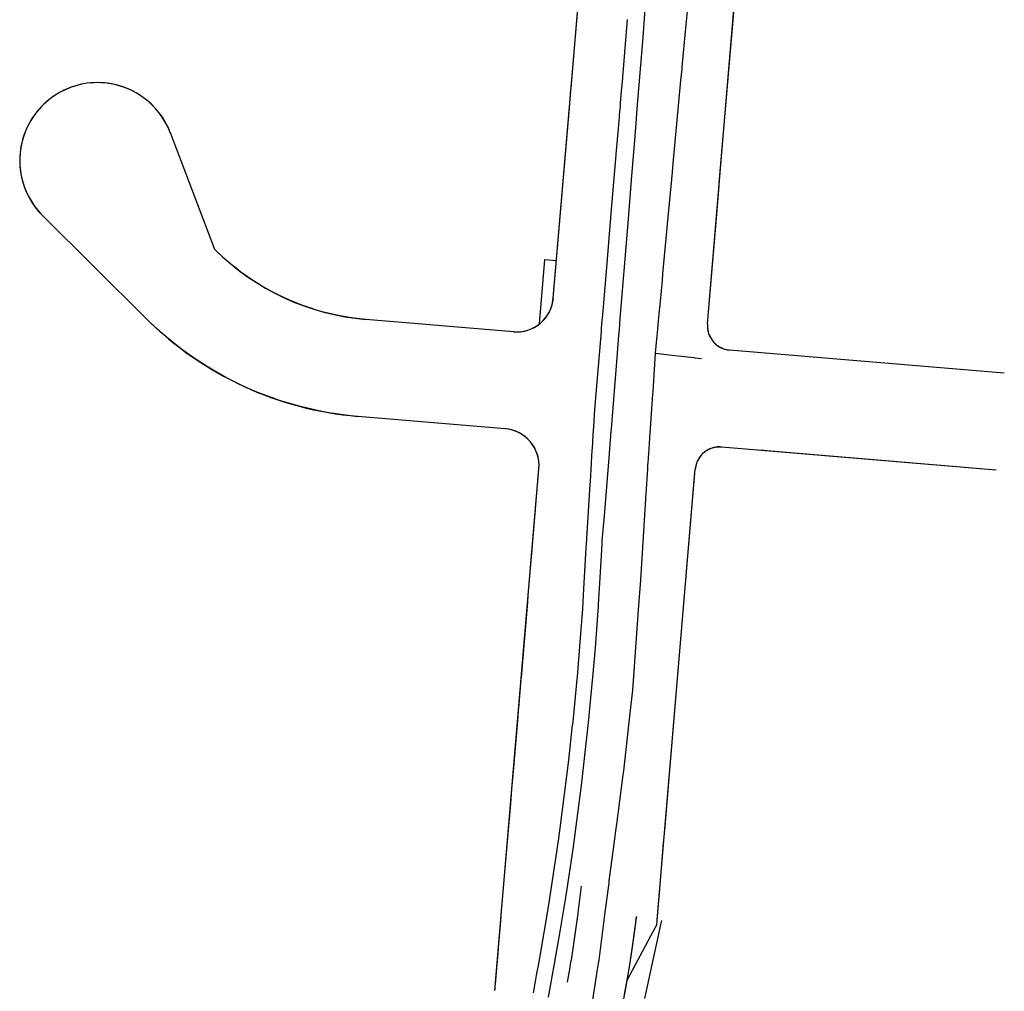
# Model space of a CAD drawing. Header units: feet. Extents: x -492 to 1379366, y 23 to 461004.
# Tile 5 of 19: x 1369801 to 1370307, y 459522 to 460022. Entities that reach past the tile are written whole.
import ezdxf

# ---------------------------------------------------------------- set-up
doc = ezdxf.new("R2010")
doc.units = ezdxf.units.FT
doc.header["$LTSCALE"] = 3.5
doc.header["$MEASUREMENT"] = 0
doc.linetypes.add('D', pattern=[0.85, 0.75, -0.1])
for name, color, linetype in [('RW_P_Esmt_TMP', 8, 'esmtmppr'), ('RW_P_Fee_RW', 10, 'rowpr'), ('RW_X_Right_of_Way', 50, 'rowex'), ('UT_X_Gas', 52, 'gasex'), ('UT_X_Water', 140, 'waterex')]:
    doc.layers.add(name, color=color, linetype=linetype)
doc.styles.add('Slanted', font='font31.shx', dxfattribs={"height": 0.1})
doc.styles.add('Straight-Normal', font='font30.shx', dxfattribs={"height": 0.1})
doc.linetypes.add('esmtmppr', pattern='A,1.95,-0.05,["TMP",Slanted,S=1,R=0,X=0,Y=-0.06],-0.35,1.95', length=4.3)
doc.linetypes.add('gasex', pattern='A,0.15,-0.2,0.15,-0.2,0.15,-0.1,["G",Straight-Normal,S=1,R=0,X=0,Y=-0.06],-0.15,0.15,-0.2,0.15,-0.2', length=1.8)
doc.linetypes.add('rowex', pattern='A,0.75,-0.05,["Ex R/W",Straight-Normal,S=1,R=0,X=0,Y=-0.06],-0.7,0.75,-0.3,0.75,-0.3,0.75,-0.3,0.75,-0.3', length=5.7)
doc.linetypes.add('rowpr', pattern='A,1.95,-0.05,["R/W",Slanted,S=1,R=0,X=0,Y=-0.06],-0.4,1.95', length=4.35)
doc.linetypes.add('waterex', pattern='A,0.15,-0.2,0.15,-0.2,0.15,-0.1,["W",Straight-Normal,S=1,R=0,X=0,Y=-0.06],-0.25,0.15,-0.2,0.15,-0.2', length=1.9)
doc.linetypes.add("WATEREX-16''COEC", pattern='A,0.15,-0.2,0.15,-0.2,0.15,-0.1,["16\'\' W",Straight-Normal,S=1,R=0,X=0,Y=-0.06],-0.55,0.15,-0.2,0.15,-0.2', length=2.2)
doc.linetypes.add("WATEREX-8''COEC", pattern='A,0.15,-0.2,0.15,-0.2,0.15,-0.1,["8\'\' W",Straight-Normal,S=1,R=0,X=0,Y=-0.06],-0.5,0.15,-0.2,0.15,-0.2', length=2.15)

msp = doc.modelspace()

# ---------------------------------------------------------------- linework, layer by layer
at = {"layer": 'RW_P_Esmt_TMP', "elevation": 898}
msp.add_lwpolyline([(1370068.37, 459865.26), (1370071.16, 459898.35), (1370077.14, 459897.85)], dxfattribs=at)
at = {"layer": 'RW_P_Esmt_TMP'}
for points in [[(1370082.8, 459526.98, 897.62), (1370084.13, 459534.57, 897.54), (1370084.13, 459534.57, 897.54), (1370084.24, 459535.21, 897.53), (1370084.24, 459535.21, 897.53), (1370084.75, 459538.26, 897.51), (1370084.75, 459538.26, 897.51), (1370084.76, 459538.34, 897.51), (1370084.76, 459538.34, 897.51), (1370088.12, 459561.13, 897.35), (1370088.12, 459561.13, 897.35), (1370088.24, 459562.01, 897.33), (1370088.24, 459562.01, 897.33), (1370088.32, 459562.63, 897.33), (1370088.32, 459562.63, 897.33), (1370089.95, 459576.36, 897.23), (1370089.95, 459576.36, 897.23)], [(1370122.48, 459518.67, 897.46), (1370127.78, 459543.11, 897.68), (1370129, 459548.7, 897.71), (1370130.89, 459557.44, 897.46), (1370131.16, 459558.69, 897.54)]]:
    msp.add_polyline3d(points, dxfattribs=at)
at = {"layer": 'RW_P_Fee_RW'}
msp.add_polyline3d([(1370113.45, 459528.05, 897.31), (1370125.61, 459550.82, 897.66), (1370127.78, 459554.89, 897.71), (1370128.65, 459556.5, 897.63), (1370128.79, 459558.17, 897.59), (1370128.86, 459559.06, 897.66)], dxfattribs=at)
at = {"layer": 'RW_X_Right_of_Way', "ltscale": 0.75}
for p, q in [((1370154.68, 459865.37), (1370183.71, 460209.72)), ((1370307.17, 459839.97), (1370166.09, 459851.86)), ((1370302.97, 459790.14), (1370161.89, 459802.04)), ((1370128.86, 459559.06), (1370148.38, 459790.63))]:
    msp.add_line(p, q, dxfattribs=at)
at = {"layer": 'RW_X_Right_of_Way', "ltscale": 0.7}
for p, q in [((1370075.51, 459878.56), (1370099.71, 460165.57)), ((1369901.64, 459903.5), (1369878.77, 459963.52)), ((1369866.39, 459868.03), (1369813.19, 459920.9)), ((1370054.98, 459861.23), (1369979.25, 459867.61)), ((1370050.78, 459811.4), (1369975.05, 459817.79)), ((1370045.52, 459522.79), (1370068.12, 459790.87))]:
    msp.add_line(p, q, dxfattribs=at)
at = {"layer": 'RW_X_Right_of_Way', "ltscale": 0.75}
for points in [[(1370154.68, 459865.37, 0), (1370159.26, 459919.69, 897.57), (1370160.67, 459936.45, 897.73), (1370160.75, 459937.34, 897.74), (1370160.77, 459937.62, 897.68), (1370160.94, 459939.64, 897.67), (1370160.95, 459939.75, 897.67), (1370168.34, 460027.4, 899.62), (1370168.38, 460027.9, 899.62), (1370169.66, 460043.1, 899.98), (1370177.33, 460134.07, 901.19), (1370178.59, 460148.92, 901.26), (1370178.67, 460149.87, 901.25), (1370183.64, 460208.87, 901.14), (1370183.71, 460209.72, 901.11)], [(1369979.25, 459867.61, 0), (1369976.1, 459867.92, 0), (1369972.96, 459868.3, 0), (1369969.83, 459868.77, 0), (1369966.72, 459869.31, 0), (1369963.62, 459869.93, 0), (1369960.53, 459870.63, 0), (1369957.47, 459871.41, 0), (1369954.42, 459872.26, 0), (1369951.4, 459873.2, 0), (1369948.4, 459874.2, 0), (1369945.43, 459875.29, 0), (1369942.49, 459876.45, 0), (1369939.58, 459877.68, 0), (1369936.7, 459878.98, 0), (1369933.85, 459880.36, 0), (1369931.04, 459881.81, 0), (1369928.27, 459883.33, 0), (1369925.54, 459884.92, 0), (1369922.84, 459886.58, 0), (1369920.19, 459888.31, 0), (1369917.59, 459890.1, 0), (1369915.03, 459891.96, 0), (1369912.52, 459893.88, 0), (1369910.06, 459895.86, 0), (1369907.65, 459897.91, 0), (1369905.29, 459900.02, 0), (1369902.98, 459902.18, 0), (1369901.64, 459903.5, 0)], [(1370307.17, 459839.97, 0), (1370166.09, 459851.86, 0)], [(1370302.97, 459790.14, 0), (1370185.13, 459800.08, 894.39), (1370183.76, 459800.19, 894.51), (1370183.46, 459800.22, 894.52), (1370180.33, 459800.48, 894.69), (1370161.89, 459802.04, 895.32)], [(1370128.86, 459559.06, 897.66), (1370128.98, 459560.47, 897.75), (1370129, 459560.68, 897.76), (1370129.7, 459569.01, 897.57), (1370129.84, 459570.71, 897.57), (1370131.63, 459591.93, 897.49), (1370132.18, 459598.39, 897.36), (1370132.91, 459607.06, 897.27), (1370135.86, 459642.1, 896.87), (1370148.25, 459789.01, 895.83), (1370148.38, 459790.63, 895.82)]]:
    msp.add_polyline3d(points, dxfattribs=at)
at = {"layer": 'RW_X_Right_of_Way', "ltscale": 0.7}
for points in [[(1370075.51, 459878.56, 896.43), (1370075.67, 459880.45, 896.54), (1370083.75, 459976.36, 898.62), (1370084.55, 459985.8, 898.7), (1370084.59, 459986.21, 898.71), (1370096.57, 460128.38, 902.36), (1370096.72, 460130.2, 902.41), (1370098.06, 460146.1, 903.01), (1370098.62, 460152.64, 902.94), (1370098.73, 460153.98, 903.03), (1370099.71, 460165.57, 904.02)], [(1369878.76, 459963.52, 0), (1369878.09, 459965.18, 0), (1369877.34, 459966.8, 0), (1369876.52, 459968.39, 0), (1369875.63, 459969.94, 0), (1369874.67, 459971.45, 0), (1369873.65, 459972.92, 0), (1369872.56, 459974.34, 0), (1369871.41, 459975.71, 0), (1369870.2, 459977.02, 0), (1369868.93, 459978.28, 0), (1369867.6, 459979.49, 0), (1369866.23, 459980.63, 0), (1369864.8, 459981.71, 0), (1369863.33, 459982.72, 0), (1369861.81, 459983.67, 0), (1369860.25, 459984.55, 0), (1369858.66, 459985.36, 0), (1369857.03, 459986.09, 0), (1369855.36, 459986.75, 0), (1369853.67, 459987.34, 0), (1369851.96, 459987.85, 0), (1369850.22, 459988.29, 0), (1369848.47, 459988.64, 0), (1369846.7, 459988.92, 0), (1369844.93, 459989.12, 0), (1369843.14, 459989.24, 0), (1369841.35, 459989.28, 0), (1369839.57, 459989.23, 0), (1369837.78, 459989.11, 0), (1369836, 459988.91, 0), (1369834.24, 459988.63, 0), (1369832.48, 459988.27, 0), (1369830.75, 459987.84, 0), (1369829.04, 459987.32, 0), (1369827.35, 459986.73, 0), (1369825.69, 459986.07, 0), (1369824.06, 459985.33, 0), (1369822.46, 459984.52, 0), (1369820.91, 459983.64, 0), (1369819.39, 459982.69, 0), (1369817.92, 459981.67, 0), (1369816.5, 459980.59, 0), (1369815.12, 459979.44, 0), (1369813.8, 459978.24, 0), (1369812.53, 459976.98, 0), (1369811.32, 459975.66, 0), (1369810.17, 459974.29, 0), (1369809.08, 459972.87, 0), (1369808.06, 459971.4, 0), (1369807.11, 459969.89, 0), (1369806.22, 459968.34, 0), (1369805.4, 459966.74, 0), (1369804.66, 459965.12, 0), (1369803.99, 459963.46, 0), (1369803.39, 459961.77, 0), (1369802.87, 459960.06, 0), (1369802.42, 459958.33, 0), (1369802.06, 459956.58, 0), (1369801.77, 459954.81, 0), (1369801.56, 459953.04, 0), (1369801.43, 459951.25, 0), (1369801.39, 459949.46, 0), (1369801.42, 459947.68, 0), (1369801.53, 459945.89, 0), (1369801.72, 459944.11, 0), (1369801.99, 459942.34, 0), (1369802.34, 459940.59, 0), (1369802.77, 459938.85, 0), (1369803.27, 459937.14, 0), (1369803.85, 459935.44, 0), (1369804.51, 459933.78, 0), (1369805.24, 459932.15, 0), (1369806.04, 459930.55, 0), (1369806.91, 459928.99, 0), (1369807.85, 459927.47, 0), (1369808.86, 459925.99, 0), (1369809.94, 459924.56, 0), (1369811.07, 459923.18, 0), (1369812.27, 459921.85, 0), (1369813.19, 459920.9, 0)], [(1369901.64, 459903.5, 0), (1369878.77, 459963.52, 0)], [(1369866.39, 459868.03, 0), (1369813.19, 459920.9, 0)], [(1370054.98, 459861.23, 0), (1370058.71, 459861.28, 112.05), (1370062.35, 459862.06, 224.11), (1370065.77, 459863.53, 336.16), (1370068.84, 459865.64, 448.21), (1370071.43, 459868.31, 560.27), (1370073.46, 459871.44, 672.32), (1370074.84, 459874.9, 784.38), (1370075.51, 459878.56, 896.43), (1370075.51, 459878.56, 896.43)], [(1369975.05, 459817.79, 0), (1369971.32, 459818.14, 0), (1369967.6, 459818.58, 0), (1369963.9, 459819.09, 0), (1369960.2, 459819.68, 0), (1369956.52, 459820.35, 0), (1369952.86, 459821.1, 0), (1369949.21, 459821.93, 0), (1369945.58, 459822.83, 0), (1369941.97, 459823.82, 0), (1369938.38, 459824.88, 0), (1369934.81, 459826.01, 0), (1369931.28, 459827.23, 0), (1369927.76, 459828.51, 0), (1369924.28, 459829.88, 0), (1369920.82, 459831.31, 0), (1369917.4, 459832.82, 0), (1369914.01, 459834.41, 0), (1369910.65, 459836.06, 0), (1369907.33, 459837.79, 0), (1369904.05, 459839.59, 0), (1369900.81, 459841.45, 0), (1369897.61, 459843.39, 0), (1369894.45, 459845.39, 0), (1369891.33, 459847.46, 0), (1369888.26, 459849.6, 0), (1369885.24, 459851.8, 0), (1369882.26, 459854.07, 0), (1369879.33, 459856.4, 0), (1369876.45, 459858.79, 0), (1369873.63, 459861.24, 0), (1369870.86, 459863.76, 0), (1369868.14, 459866.33, 0), (1369866.39, 459868.03, 0)], [(1370054.98, 459861.23, 0), (1369979.25, 459867.61, 0)], [(1370050.78, 459811.4, 0), (1369975.05, 459817.79, 0)], [(1370068.12, 459790.87, 0), (1370068.18, 459792.11, 0), (1370068.17, 459793.34, 0), (1370068.07, 459794.57, 0), (1370067.89, 459795.79, 0), (1370067.64, 459796.99, 0), (1370067.31, 459798.18, 0), (1370066.9, 459799.34, 0), (1370066.42, 459800.48, 0), (1370065.86, 459801.58, 0), (1370065.23, 459802.64, 0), (1370064.54, 459803.66, 0), (1370063.78, 459804.63, 0), (1370062.96, 459805.55, 0), (1370062.09, 459806.42, 0), (1370061.16, 459807.23, 0), (1370060.17, 459807.97, 0), (1370059.14, 459808.65, 0), (1370058.07, 459809.26, 0), (1370056.97, 459809.8, 0), (1370055.83, 459810.27, 0), (1370054.66, 459810.66, 0), (1370053.47, 459810.98, 0), (1370052.26, 459811.22, 0), (1370051.04, 459811.38, 0), (1370050.78, 459811.4, 0)], [(1370045.52, 459522.79, 897.96), (1370045.59, 459523.68, 897.9), (1370045.7, 459524.96, 897.89), (1370045.79, 459525.96, 897.88), (1370047.33, 459544.22, 897.94), (1370047.38, 459544.91, 897.93), (1370048.52, 459558.41, 897.9), (1370048.79, 459561.58, 897.89), (1370052.81, 459609.32, 897.03), (1370052.94, 459610.82, 897.15), (1370053.62, 459618.87, 897.32), (1370054.24, 459626.2, 897.38), (1370055.18, 459637.36, 897.35), (1370057.37, 459663.35, 897.24), (1370057.66, 459666.78, 897.26), (1370057.75, 459667.86, 897.24), (1370059, 459682.66, 896.91), (1370059.08, 459683.68, 896.89), (1370062.34, 459722.27, 897), (1370062.64, 459725.94, 897.09), (1370064.79, 459751.44, 896.91), (1370068.12, 459790.87, 0)], [(1370112.15, 459520.66, 897.25), (1370114.58, 459534.82, 897.33), (1370116.74, 459549.01, 897.42), (1370116.74, 459549.01, 897.42), (1370117.62, 459555.33, 897.47), (1370117.62, 459555.33, 897.47), (1370117.72, 459556.07, 897.48), (1370117.72, 459556.07, 897.48), (1370118.11, 459559.13, 897), (1370118.11, 459559.13, 897), (1370118.32, 459560.76, 896.98), (1370118.32, 459560.76, 896.98)]]:
    msp.add_polyline3d(points, dxfattribs=at)
at = {"layer": 'RW_X_Right_of_Way', "linetype": 'D', "ltscale": 0.75}
for points in [[(1370154.68, 459865.37, 0), (1370154.64, 459864.37, 0), (1370154.67, 459863.37, 0), (1370154.79, 459862.37, 0), (1370154.98, 459861.39, 0), (1370155.26, 459860.43, 0), (1370155.6, 459859.49, 0), (1370156.03, 459858.59, 0), (1370156.52, 459857.72, 0), (1370157.08, 459856.89, 0), (1370157.71, 459856.11, 0), (1370158.39, 459855.38, 0), (1370159.13, 459854.71, 0), (1370159.93, 459854.1, 0), (1370160.77, 459853.56, 0), (1370161.65, 459853.09, 0), (1370162.56, 459852.68, 0), (1370163.51, 459852.36, 0), (1370164.47, 459852.1, 0), (1370165.46, 459851.93, 0), (1370166.09, 459851.86, 0)], [(1370161.89, 459802.04, 895.32), (1370159.75, 459802.03, 895.4), (1370157.64, 459801.67, 895.48), (1370155.63, 459800.94, 895.57), (1370155.63, 459800.94, 895.57), (1370153.38, 459799.61, 895.62), (1370151.45, 459797.84, 895.67), (1370151.45, 459797.84, 895.67), (1370150.09, 459795.96, 895.73), (1370149.09, 459793.86, 895.78), (1370149.09, 459793.86, 895.78), (1370148.63, 459792.27, 895.8), (1370148.38, 459790.63, 895.82), (1370148.38, 459790.63, 895.82)]]:
    msp.add_polyline3d(points, dxfattribs=at)
at = {"layer": 'RW_X_Right_of_Way', "ltscale": 0.7}
for centre, radius, start, end in [((1369841.39, 459949.28), 40, 20.8611, 225.1814), ((1370056.58, 459880.16), 19, 265.1814, 355.1814), ((1369989.75, 459992.17), 175, 225.1814, 265.1814), ((1370049.19, 459792.47), 19, 355.1814, 85.1814), ((1369378, 459654.27), 746.2, 334.93889, 352.80058)]:
    msp.add_arc(centre, radius, start, end, dxfattribs=at)
at = {"layer": 'RW_X_Right_of_Way', "ltscale": 0.75}
msp.add_arc((1369989.75, 459992.17), 125, 225.1814, 265.1814, dxfattribs=at)
at = {"layer": 'RW_X_Right_of_Way', "linetype": 'D', "ltscale": 0.75}
for centre, start, end in [((1370167.14, 459864.32), 175.1814, 265.1814), ((1370160.84, 459789.58), 85.1814, 175.1814)]:
    msp.add_arc(centre, 12.5, start, end, dxfattribs=at)
at = {"layer": 'UT_X_Gas'}
for points in [[(1370128.04, 459850.27, 893.04), (1370128.7, 459857.38, 892.85), (1370129.19, 459862.65, 892.87), (1370129.42, 459865.14, 892.84), (1370129.57, 459866.68, 892.84), (1370130.08, 459872.15, 892.82), (1370130.21, 459873.56, 892.83), (1370130.5, 459876.73, 892.86), (1370131.53, 459887.82, 892.79), (1370131.84, 459891.08, 892.81), (1370134.54, 459920.16, 893.39), (1370136.33, 459939.43, 893.9), (1370136.55, 459941.79, 893.93), (1370136.64, 459942.74, 893.94), (1370136.81, 459944.51, 893.97), (1370136.82, 459944.69, 893.95), (1370136.87, 459945.2, 893.77), (1370136.89, 459945.41, 893.83), (1370137.11, 459947.8, 893.87), (1370141.07, 459990.33, 894.4), (1370141.62, 459996.25, 894.6), (1370141.73, 459997.46, 894.49), (1370143.57, 460017.27, 895.17), (1370144.37, 460025.79, 895.47)], [(1370093.55, 459503.82, 894.67), (1370096.64, 459523.37, 894.31), (1370098.24, 459533.53, 894.14), (1370098.73, 459536.64, 894.09), (1370099, 459538.36, 894.14), (1370102.01, 459561.61, 893.67), (1370104.14, 459578.08, 893.82), (1370104.27, 459579.11, 893.72), (1370105.27, 459586.69, 893.58), (1370107.11, 459600.67, 893.4), (1370107.65, 459604.75, 893.26), (1370108.11, 459608.24, 893.23), (1370111.28, 459632.3, 892.9), (1370111.71, 459635.59, 892.93), (1370115.03, 459665.2, 892.48), (1370116.36, 459677.15, 892.7), (1370119.29, 459718.39, 892.08), (1370120.38, 459733.86, 892.65), (1370123.05, 459775.48, 892.02), (1370123.11, 459776.43, 892.02), (1370123.2, 459777.84, 891.92), (1370124.03, 459790.78, 892.15), (1370124.05, 459791.17, 892.22), (1370124.13, 459792.44, 892.22), (1370124.27, 459794.56, 892.17), (1370124.34, 459795.59, 892.27), (1370124.38, 459796.23, 892.29), (1370124.56, 459798.89, 892.36), (1370124.7, 459800.95, 892.53), (1370124.91, 459804.05, 892.49), (1370124.93, 459804.32, 892.5), (1370125.04, 459805.99, 892.46), (1370125.05, 459806.14, 892.46), (1370125.12, 459807.17, 892.51), (1370125.25, 459808.99, 892.62), (1370126.61, 459829.18, 892.9), (1370126.71, 459830.61, 892.91), (1370128.04, 459850.27, 893.04), (1370134.98, 459849.47, 892.69), (1370141.31, 459848.73, 892.67), (1370145.93, 459848.2, 892.74), (1370148.02, 459847.96, 892.67), (1370148.21, 459847.93, 892.66), (1370151.58, 459847.54, 892.76)]]:
    msp.add_polyline3d(points, dxfattribs=at)
at = {"layer": 'UT_X_Water', "linetype": "WATEREX-16''COEC"}
msp.add_polyline3d([(1370072.98, 459519.34, 891.76), (1370074.23, 459526.02, 891.69), (1370074.23, 459526.02, 891.69), (1370075.97, 459535.56, 891.6), (1370075.97, 459535.56, 891.6), (1370076.14, 459536.51, 891.59), (1370076.14, 459536.51, 891.59), (1370079.19, 459554.04, 891.4), (1370079.19, 459554.04, 891.4), (1370080.56, 459562.31, 891.34), (1370080.56, 459562.31, 891.34), (1370082.05, 459571.63, 891.28), (1370082.05, 459571.63, 891.28), (1370085.62, 459595.45, 891.14), (1370085.62, 459595.45, 891.14), (1370086.72, 459603.31, 891.08), (1370086.72, 459603.31, 891.08), (1370089.94, 459628.05, 890.99), (1370089.94, 459628.05, 890.99), (1370093.45, 459658.98, 890.75), (1370093.45, 459658.98, 890.75), (1370093.59, 459660.29, 890.76), (1370093.59, 459660.29, 890.76), (1370095.03, 459674.92, 890.65), (1370095.03, 459674.92, 890.65), (1370095.85, 459683.82, 890.59), (1370095.85, 459683.82, 890.59), (1370097.12, 459698.82, 890.46), (1370097.12, 459698.82, 890.46), (1370098.54, 459717.88, 890.39), (1370098.54, 459717.88, 890.39), (1370098.67, 459719.8, 890.37), (1370098.67, 459719.8, 890.37), (1370098.76, 459721.16, 890.34), (1370098.76, 459721.16, 890.34), (1370099.61, 459734.77, 890.23), (1370099.61, 459734.77, 890.23), (1370100.54, 459752.13, 890.11), (1370100.54, 459752.13, 890.11), (1370100.68, 459753.86, 890.09), (1370101.71, 459766.7, 890.06), (1370104.13, 459796.53, 890.1), (1370104.5, 459801.09, 890.12), (1370104.86, 459805.65, 890.13), (1370104.89, 459806.02, 890.11), (1370104.98, 459807.12, 890.04), (1370105.1, 459808.53, 890.04), (1370105.33, 459811.36, 890.13), (1370108.3, 459848.09, 890.39), (1370109.21, 459859.44, 890.43), (1370109.31, 459860.66, 890.47), (1370109.47, 459862.54, 890.49), (1370109.66, 459864.91, 890.52), (1370109.74, 459865.98, 890.55), (1370113.88, 459917.13, 891.06), (1370115.84, 459941.32, 891.31), (1370117.15, 459957.56, 891.55), (1370118.01, 459968.25, 891.78), (1370118.64, 459975.95, 891.91), (1370121.43, 460010.48, 892.71), (1370122.75, 460026.85, 893.14)], dxfattribs=at)
at = {"layer": 'UT_X_Water', "linetype": "WATEREX-8''COEC"}
msp.add_polyline3d([(1370065.27, 459521.65, 892.55), (1370065.79, 459524.39, 892.5), (1370065.79, 459524.39, 892.5), (1370065.82, 459524.54, 892.5), (1370065.82, 459524.54, 892.5), (1370066.17, 459526.46, 892.46), (1370066.17, 459526.46, 892.46), (1370066.34, 459527.35, 892.45), (1370066.34, 459527.35, 892.45), (1370067.09, 459531.42, 892.37), (1370067.09, 459531.42, 892.37), (1370067.11, 459531.52, 892.37), (1370067.11, 459531.52, 892.37), (1370067.69, 459534.72, 892.32), (1370067.69, 459534.72, 892.32), (1370067.89, 459535.83, 892.27), (1370067.89, 459535.83, 892.27), (1370068.18, 459537.46, 892.21), (1370068.18, 459537.46, 892.21), (1370068.2, 459537.56, 892.2), (1370068.2, 459537.56, 892.2), (1370068.23, 459537.73, 892.2), (1370068.23, 459537.73, 892.2), (1370069.08, 459542.52, 892.16), (1370069.08, 459542.52, 892.16), (1370072.51, 459562.66, 891.94), (1370072.51, 459562.66, 891.94), (1370072.69, 459563.8, 891.44), (1370072.69, 459563.8, 891.44), (1370072.88, 459564.98, 891.43), (1370072.88, 459564.98, 891.43), (1370073.19, 459566.85, 891.58), (1370073.19, 459566.85, 891.58), (1370078.3, 459600.81, 891.28), (1370078.3, 459600.81, 891.28), (1370078.7, 459603.73, 891.24), (1370078.7, 459603.73, 891.24), (1370079.03, 459606.13, 891.25), (1370079.03, 459606.13, 891.25), (1370083.45, 459641.17, 891.36), (1370083.45, 459641.17, 891.36), (1370085.43, 459659.2, 891.37), (1370085.43, 459659.2, 891.37), (1370085.45, 459659.37, 891.37), (1370085.45, 459659.37, 891.37), (1370085.79, 459662.69, 891.51), (1370085.79, 459662.69, 891.51), (1370087.72, 459682.73, 891.3), (1370087.72, 459682.73, 891.3), (1370087.84, 459684.02, 891.29), (1370087.84, 459684.02, 891.29), (1370089.67, 459706.2, 890.93), (1370089.67, 459706.2, 890.93), (1370090.59, 459718.93, 890.78), (1370090.59, 459718.93, 890.78), (1370091.25, 459729.12, 890.69), (1370091.25, 459729.12, 890.69), (1370092.28, 459747.21, 890.42), (1370092.28, 459747.21, 890.42), (1370092.55, 459752.57, 890.51), (1370092.55, 459752.57, 890.51), (1370092.65, 459754.15, 890.31), (1370092.7, 459755.01, 890.31), (1370094.42, 459782.83, 890.38), (1370094.52, 459784.49, 890.38), (1370095.07, 459793.47, 890.27), (1370095.09, 459793.69, 890.34), (1370095.33, 459797.57, 890.38), (1370095.48, 459799.98, 890.46), (1370095.72, 459803.9, 890.47), (1370095.79, 459805.02, 890.39), (1370095.99, 459808.3, 890.19), (1370096.25, 459812.59, 890.19), (1370096.79, 459821.31, 890.44), (1370099.84, 459857.46, 890.57), (1370100.17, 459861.31, 890.7), (1370100.3, 459862.92, 890.72), (1370100.66, 459867.22, 890.75), (1370100.88, 459869.78, 890.79), (1370101.09, 459872.28, 890.82), (1370101.22, 459873.85, 890.82), (1370101.24, 459874.11, 890.83), (1370102.94, 459894.21, 891.1), (1370104.93, 459917.87, 891.39), (1370105.05, 459919.26, 891.44), (1370105.08, 459919.64, 891.5), (1370105.13, 459920.22, 891.51), (1370107.66, 459950.17, 891.89), (1370107.83, 459952.18, 891.92), (1370107.85, 459952.49, 891.92), (1370109.12, 459967.55, 892.09), (1370109.15, 459967.85, 892.1), (1370109.44, 459971.33, 892.24), (1370109.55, 459972.67, 892.26), (1370109.93, 459977.2, 892.39), (1370110.09, 459979.09, 892.43), (1370110.74, 459986.75, 892.62), (1370110.81, 459987.54, 892.64), (1370110.84, 459987.94, 892.63), (1370111.15, 459991.67, 892.56), (1370111.19, 459992.08, 892.58), (1370113.68, 460021.63, 893.35)], dxfattribs=at)

doc.saveas('drawing.dxf')
